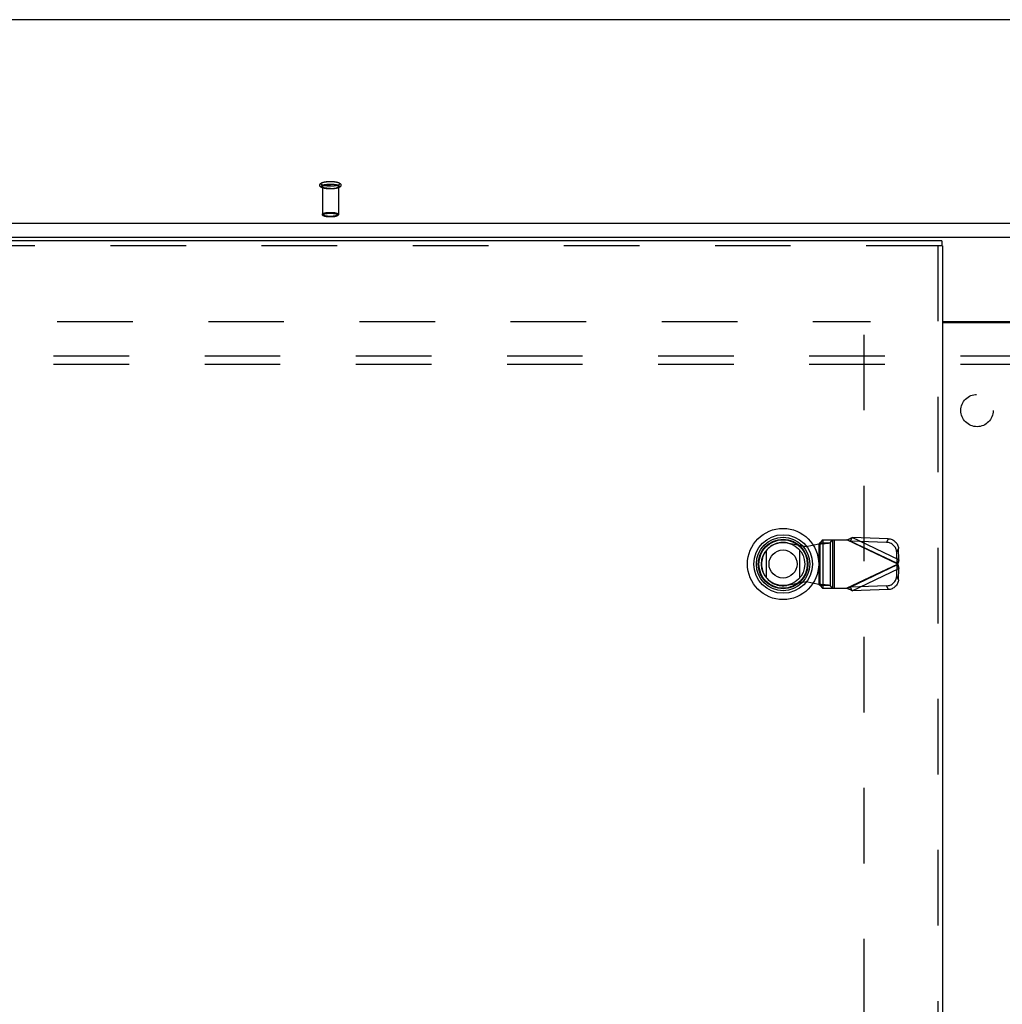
# Model space of a CAD drawing. Header units: inches. Extents: x 0 to 212, y 0 to 138.
# Tile 166 of 256: x 50 to 66, y 86 to 101. Entities that reach past the tile are written whole.
import ezdxf

# ---------------------------------------------------------------- set-up
doc = ezdxf.new("R2010")
doc.units = ezdxf.units.IN
doc.header["$LTSCALE"] = 11.6875
doc.header["$MEASUREMENT"] = 0
doc.linetypes.add('HIDDEN', pattern=[0.2, 0.1, -0.1])
doc.layers.get('0').update_dxf_attribs({"linetype": 'CONTINUOUS'})
for name, color, linetype in [('DEFAULT_2', 8, 'HIDDEN'), ('LEFTHAND_DOOR_ASSEMBLY', 7, 'CONTINUOUS'), ('SUBPANEL', 7, 'CONTINUOUS')]:
    doc.layers.add(name, color=color, linetype=linetype)

msp = doc.modelspace()

# ---------------------------------------------------------------- linework, layer by layer
at = {"color": 7, "linetype": 'Continuous'}
for p, q in [((93.038, 101.493), (37.229, 101.493)), ((36.868, 98.344), (93.399, 98.344)), ((36.884, 98.126), (93.384, 98.126)), ((64.602, 96.821), (65.665, 96.821))]:
    msp.add_line(p, q, dxfattribs=at)
at = {"color": 3, "linetype": 'Continuous'}
msp.add_line((64.602, 96.806), (65.665, 96.806), dxfattribs=at)
at = {"layer": 'DEFAULT_2', "color": 8, "linetype": 'HIDDEN'}
for p, q in [((55.01, 98.912), (55.01, 98.48)), ((55.258, 98.912), (55.258, 98.48)), ((36.884, 96.821), (63.488, 96.821)), ((63.384, 96.619), (63.384, 40.022))]:
    msp.add_line(p, q, dxfattribs=at)
for points in [[(55.134, 98.875), (55.122, 98.875), (55.11, 98.875), (55.099, 98.876), (55.087, 98.877), (55.076, 98.878), (55.065, 98.879), (55.055, 98.881), (55.045, 98.882), (55.035, 98.884), (55.025, 98.887), (55.017, 98.889), (55.008, 98.892), (55.002, 98.895), (54.995, 98.898), (54.99, 98.901), (54.986, 98.904), (54.982, 98.908), (54.978, 98.911), (54.976, 98.915), (54.973, 98.919), (54.972, 98.923), (54.971, 98.928), (54.97, 98.932), (54.97, 98.936), (54.971, 98.941), (54.973, 98.945), (54.975, 98.949), (54.978, 98.954), (54.981, 98.957), (54.985, 98.961), (54.99, 98.964), (54.995, 98.967), (55.001, 98.971), (55.008, 98.973), (55.016, 98.976), (55.025, 98.979), (55.035, 98.981), (55.045, 98.983), (55.055, 98.985), (55.065, 98.987), (55.076, 98.988), (55.087, 98.989), (55.099, 98.99), (55.11, 98.991), (55.122, 98.991), (55.134, 98.991)], [(55.134, 98.917), (55.123, 98.917), (55.113, 98.917), (55.102, 98.918), (55.092, 98.919), (55.082, 98.919), (55.072, 98.921), (55.063, 98.922), (55.054, 98.923), (55.045, 98.925), (55.037, 98.927), (55.03, 98.929), (55.023, 98.931), (55.016, 98.933), (55.011, 98.935), (55.006, 98.938), (55.002, 98.94), (54.998, 98.943), (54.995, 98.945), (54.993, 98.948), (54.992, 98.951), (54.992, 98.954), (54.992, 98.956), (54.993, 98.959), (54.995, 98.962), (54.998, 98.965), (55.002, 98.967), (55.006, 98.97), (55.011, 98.972), (55.016, 98.974), (55.023, 98.977), (55.03, 98.979), (55.037, 98.981), (55.045, 98.982), (55.054, 98.984), (55.063, 98.986), (55.072, 98.987), (55.082, 98.988), (55.092, 98.989), (55.102, 98.99), (55.113, 98.99), (55.123, 98.99), (55.134, 98.99)], [(55.134, 98.875), (55.123, 98.875), (55.113, 98.876), (55.102, 98.876), (55.092, 98.877), (55.082, 98.878), (55.072, 98.879), (55.063, 98.88), (55.054, 98.882), (55.045, 98.883), (55.037, 98.885), (55.03, 98.887), (55.023, 98.889), (55.016, 98.891), (55.011, 98.894), (55.006, 98.896), (55.002, 98.899), (54.998, 98.901), (54.995, 98.904), (54.993, 98.907), (54.992, 98.909), (54.992, 98.912), (54.992, 98.915), (54.993, 98.918), (54.995, 98.92), (54.998, 98.923), (55.002, 98.926), (55.006, 98.928), (55.011, 98.931), (55.016, 98.933), (55.023, 98.935), (55.03, 98.937), (55.037, 98.939), (55.045, 98.941), (55.054, 98.943), (55.063, 98.944), (55.072, 98.945), (55.082, 98.946), (55.092, 98.947), (55.102, 98.948), (55.113, 98.948), (55.123, 98.949), (55.134, 98.949)], [(55.01, 98.912), (55.01, 98.915), (55.011, 98.917), (55.013, 98.92), (55.016, 98.922), (55.019, 98.924), (55.023, 98.927), (55.028, 98.929), (55.033, 98.931), (55.039, 98.933), (55.046, 98.935), (55.053, 98.937), (55.061, 98.938), (55.069, 98.94), (55.077, 98.941), (55.086, 98.942), (55.095, 98.943), (55.105, 98.943), (55.114, 98.944), (55.124, 98.944), (55.134, 98.944)], [(55.134, 98.88), (55.124, 98.88), (55.114, 98.88), (55.105, 98.881), (55.095, 98.882), (55.086, 98.882), (55.077, 98.884), (55.069, 98.885), (55.061, 98.886), (55.053, 98.888), (55.046, 98.889), (55.039, 98.891), (55.033, 98.893), (55.028, 98.895), (55.023, 98.898), (55.019, 98.9), (55.016, 98.902), (55.013, 98.905), (55.011, 98.907), (55.01, 98.91), (55.01, 98.912)], [(55.134, 98.991), (55.145, 98.991), (55.157, 98.991), (55.169, 98.99), (55.18, 98.989), (55.191, 98.988), (55.202, 98.987), (55.212, 98.985), (55.223, 98.983), (55.232, 98.981), (55.242, 98.979), (55.251, 98.976), (55.259, 98.974), (55.266, 98.971), (55.272, 98.968), (55.277, 98.965), (55.282, 98.961), (55.286, 98.958), (55.289, 98.954), (55.292, 98.951), (55.294, 98.947), (55.296, 98.942), (55.297, 98.938), (55.297, 98.934), (55.297, 98.929), (55.296, 98.925), (55.295, 98.921), (55.293, 98.916), (55.29, 98.912), (55.286, 98.909), (55.282, 98.905), (55.278, 98.902), (55.272, 98.898), (55.266, 98.895), (55.259, 98.892), (55.251, 98.889), (55.242, 98.887), (55.233, 98.884), (55.223, 98.882), (55.213, 98.881), (55.202, 98.879), (55.191, 98.878), (55.18, 98.877), (55.169, 98.876), (55.157, 98.875), (55.145, 98.875), (55.134, 98.875)], [(55.134, 98.99), (55.144, 98.99), (55.155, 98.99), (55.165, 98.99), (55.175, 98.989), (55.185, 98.988), (55.195, 98.987), (55.204, 98.986), (55.214, 98.984), (55.222, 98.982), (55.23, 98.981), (55.238, 98.979), (55.245, 98.977), (55.251, 98.974), (55.257, 98.972), (55.262, 98.97), (55.266, 98.967), (55.269, 98.965), (55.272, 98.962), (55.274, 98.959), (55.275, 98.956), (55.276, 98.954), (55.275, 98.951), (55.274, 98.948), (55.272, 98.945), (55.269, 98.943), (55.266, 98.94), (55.262, 98.938), (55.257, 98.935), (55.251, 98.933), (55.245, 98.931), (55.238, 98.929), (55.23, 98.927), (55.222, 98.925), (55.214, 98.923), (55.204, 98.922), (55.195, 98.921), (55.185, 98.919), (55.175, 98.919), (55.165, 98.918), (55.155, 98.917), (55.144, 98.917), (55.134, 98.917)], [(55.134, 98.949), (55.144, 98.949), (55.155, 98.948), (55.165, 98.948), (55.175, 98.947), (55.185, 98.946), (55.195, 98.945), (55.204, 98.944), (55.214, 98.943), (55.222, 98.941), (55.23, 98.939), (55.238, 98.937), (55.245, 98.935), (55.251, 98.933), (55.257, 98.931), (55.262, 98.928), (55.266, 98.926), (55.269, 98.923), (55.272, 98.92), (55.274, 98.918), (55.275, 98.915), (55.276, 98.912), (55.275, 98.909), (55.274, 98.907), (55.272, 98.904), (55.269, 98.901), (55.266, 98.899), (55.262, 98.896), (55.257, 98.894), (55.251, 98.891), (55.245, 98.889), (55.238, 98.887), (55.23, 98.885), (55.222, 98.883), (55.214, 98.882), (55.204, 98.88), (55.195, 98.879), (55.185, 98.878), (55.175, 98.877), (55.165, 98.876), (55.155, 98.876), (55.144, 98.875), (55.134, 98.875)], [(55.258, 98.912), (55.257, 98.915), (55.256, 98.917), (55.254, 98.92), (55.252, 98.922), (55.248, 98.924), (55.244, 98.927), (55.239, 98.929), (55.234, 98.931), (55.228, 98.933), (55.221, 98.935), (55.214, 98.937), (55.207, 98.938), (55.198, 98.94), (55.19, 98.941), (55.181, 98.942), (55.172, 98.943), (55.163, 98.943), (55.153, 98.944), (55.143, 98.944), (55.134, 98.944)], [(55.134, 98.88), (55.143, 98.88), (55.153, 98.88), (55.163, 98.881), (55.172, 98.882), (55.181, 98.882), (55.19, 98.884), (55.198, 98.885), (55.207, 98.886), (55.214, 98.888), (55.221, 98.889), (55.228, 98.891), (55.234, 98.893), (55.239, 98.895), (55.244, 98.898), (55.248, 98.9), (55.252, 98.902), (55.254, 98.905), (55.256, 98.907), (55.257, 98.91), (55.258, 98.912)], [(55.01, 98.48), (55.01, 98.483), (55.011, 98.485), (55.013, 98.488), (55.016, 98.49), (55.019, 98.493), (55.024, 98.495), (55.028, 98.497), (55.034, 98.499), (55.04, 98.501), (55.047, 98.503), (55.054, 98.505), (55.062, 98.507), (55.07, 98.508), (55.079, 98.509), (55.088, 98.51), (55.097, 98.511), (55.106, 98.512), (55.116, 98.512), (55.125, 98.512), (55.134, 98.512)], [(55.134, 98.448), (55.125, 98.448), (55.116, 98.449), (55.106, 98.449), (55.097, 98.45), (55.088, 98.451), (55.079, 98.452), (55.07, 98.453), (55.062, 98.454), (55.054, 98.456), (55.047, 98.457), (55.04, 98.459), (55.034, 98.461), (55.028, 98.463), (55.024, 98.466), (55.019, 98.468), (55.016, 98.47), (55.013, 98.473), (55.011, 98.475), (55.01, 98.478), (55.01, 98.48)], [(55.134, 98.441), (55.125, 98.441), (55.116, 98.441), (55.107, 98.442), (55.098, 98.442), (55.089, 98.443), (55.081, 98.444), (55.073, 98.445), (55.065, 98.447), (55.057, 98.448), (55.05, 98.45), (55.044, 98.452), (55.037, 98.454), (55.032, 98.456), (55.027, 98.459), (55.023, 98.461), (55.019, 98.463), (55.016, 98.466), (55.014, 98.469), (55.012, 98.471), (55.011, 98.474), (55.01, 98.477), (55.01, 98.48)], [(55.134, 98.441), (55.125, 98.441), (55.117, 98.442), (55.109, 98.442), (55.1, 98.443), (55.092, 98.443), (55.083, 98.444), (55.075, 98.445), (55.068, 98.447), (55.061, 98.448), (55.054, 98.45), (55.048, 98.451), (55.042, 98.453), (55.037, 98.455), (55.032, 98.457), (55.029, 98.459), (55.025, 98.461), (55.023, 98.464), (55.021, 98.466), (55.02, 98.468), (55.02, 98.471), (55.02, 98.473), (55.021, 98.475), (55.023, 98.478), (55.025, 98.48), (55.029, 98.482), (55.032, 98.484), (55.037, 98.486), (55.042, 98.488), (55.048, 98.49), (55.054, 98.492), (55.061, 98.493), (55.068, 98.495), (55.075, 98.496), (55.083, 98.497), (55.092, 98.498), (55.1, 98.499), (55.109, 98.5), (55.117, 98.5), (55.125, 98.5), (55.134, 98.5)], [(55.134, 98.512), (55.143, 98.512), (55.152, 98.512), (55.161, 98.512), (55.17, 98.511), (55.179, 98.51), (55.188, 98.509), (55.197, 98.508), (55.205, 98.507), (55.213, 98.505), (55.22, 98.503), (55.227, 98.501), (55.233, 98.499), (55.239, 98.497), (55.244, 98.495), (55.248, 98.493), (55.251, 98.49), (55.254, 98.488), (55.256, 98.485), (55.257, 98.483), (55.258, 98.48)], [(55.134, 98.5), (55.142, 98.5), (55.15, 98.5), (55.159, 98.5), (55.167, 98.499), (55.176, 98.498), (55.184, 98.497), (55.192, 98.496), (55.2, 98.495), (55.207, 98.493), (55.213, 98.492), (55.22, 98.49), (55.225, 98.488), (55.23, 98.486), (55.235, 98.484), (55.239, 98.482), (55.242, 98.48), (55.244, 98.478), (55.246, 98.475), (55.247, 98.473), (55.248, 98.471), (55.247, 98.468), (55.246, 98.466), (55.244, 98.464), (55.242, 98.461), (55.239, 98.459), (55.235, 98.457), (55.23, 98.455), (55.225, 98.453), (55.22, 98.451), (55.214, 98.45), (55.207, 98.448), (55.2, 98.447), (55.192, 98.445), (55.184, 98.444), (55.176, 98.443), (55.167, 98.443), (55.159, 98.442), (55.15, 98.442), (55.142, 98.441), (55.134, 98.441)], [(55.258, 98.48), (55.257, 98.477), (55.257, 98.474), (55.255, 98.471), (55.253, 98.469), (55.251, 98.466), (55.248, 98.463), (55.245, 98.461), (55.24, 98.458), (55.236, 98.456), (55.23, 98.454), (55.224, 98.452), (55.217, 98.45), (55.21, 98.448), (55.202, 98.447), (55.195, 98.445), (55.186, 98.444), (55.178, 98.443), (55.169, 98.442), (55.161, 98.442), (55.152, 98.441), (55.143, 98.441), (55.134, 98.441)], [(55.258, 98.48), (55.257, 98.478), (55.256, 98.475), (55.254, 98.473), (55.251, 98.47), (55.248, 98.468), (55.244, 98.466), (55.239, 98.463), (55.233, 98.461), (55.227, 98.459), (55.221, 98.457), (55.213, 98.456), (55.205, 98.454), (55.197, 98.453), (55.188, 98.452), (55.179, 98.451), (55.17, 98.45), (55.161, 98.449), (55.152, 98.449), (55.143, 98.448), (55.134, 98.448)]]:
    msp.add_lwpolyline(points, dxfattribs=at)
at = {"layer": 'LEFTHAND_DOOR_ASSEMBLY', "color": 3, "linetype": 'Continuous'}
for p, q in [((64.589, 98.071), (35.802, 98.071)), ((64.602, 97.996), (64.602, 38.646))]:
    msp.add_line(p, q, dxfattribs=at)
at = {"layer": 'LEFTHAND_DOOR_ASSEMBLY', "color": 8, "linetype": 'HIDDEN'}
for p, q in [((64.589, 97.996), (35.802, 97.996)), ((64.527, 97.996), (64.527, 38.646)), ((62.196, 93.398), (62.49, 93.344)), ((62.745, 93.443), (62.706, 93.401)), ((62.706, 92.737), (62.706, 93.401)), ((62.706, 93.401), (62.861, 93.401)), ((62.745, 93.443), (63.12, 93.443)), ((62.749, 93.443), (62.749, 92.695)), ((62.861, 93.401), (62.9, 93.443)), ((62.861, 93.401), (62.861, 92.737)), ((62.904, 92.695), (62.904, 93.443)), ((62.923, 93.443), (62.923, 92.695)), ((63.907, 93.069), (63.12, 93.443)), ((63.178, 93.424), (63.205, 93.481)), ((63.178, 93.424), (63.898, 93.082)), ((63.732, 93.406), (63.178, 93.424)), ((63.925, 93.138), (63.205, 93.481)), ((63.759, 93.463), (63.205, 93.481)), ((63.759, 93.463), (63.732, 93.406)), ((62.49, 93.344), (62.687, 93.382)), ((62.687, 93.382), (62.722, 93.385)), ((62.687, 93.382), (62.687, 92.755)), ((63.892, 93.254), (63.919, 93.311)), ((63.898, 93.082), (63.892, 93.254)), ((63.925, 93.138), (63.919, 93.311)), ((63.925, 93.138), (63.898, 93.082)), ((63.907, 93.069), (63.12, 92.695)), ((63.898, 93.056), (63.178, 92.714)), ((63.205, 92.657), (63.925, 92.999)), ((63.892, 92.884), (63.898, 93.056)), ((63.898, 93.056), (63.925, 92.999)), ((63.919, 92.827), (63.925, 92.999)), ((62.49, 92.793), (62.196, 92.74)), ((62.687, 92.755), (62.49, 92.793)), ((63.919, 92.827), (63.892, 92.884)), ((62.706, 92.737), (62.745, 92.695)), ((62.861, 92.737), (62.706, 92.737)), ((62.745, 92.695), (63.12, 92.695)), ((62.9, 92.695), (62.861, 92.737)), ((63.12, 92.695), (63.139, 92.701)), ((63.139, 92.701), (63.158, 92.707)), ((63.732, 92.732), (63.178, 92.714)), ((63.205, 92.657), (63.178, 92.714)), ((63.759, 92.675), (63.205, 92.657)), ((63.732, 92.732), (63.759, 92.675))]:
    msp.add_line(p, q, dxfattribs=at)
at = {"layer": 'LEFTHAND_DOOR_ASSEMBLY', "color": 7, "linetype": 'Continuous'}
for p, q in [((64.589, 98.071), (64.589, 97.996)), ((64.602, 97.996), (64.589, 97.996)), ((61.878, 92.855), (61.878, 93.286)), ((62.39, 93.286), (62.39, 92.855))]:
    msp.add_line(p, q, dxfattribs=at)
at = {"layer": 'LEFTHAND_DOOR_ASSEMBLY', "color": 8, "linetype": 'HIDDEN'}
for points in [[(62.706, 93.401), (62.705, 93.399), (62.704, 93.396), (62.702, 93.394), (62.699, 93.392), (62.697, 93.389), (62.694, 93.387), (62.69, 93.385), (62.687, 93.382)], [(62.722, 93.385), (62.739, 93.386), (62.755, 93.388), (62.771, 93.389), (62.786, 93.39), (62.8, 93.392), (62.813, 93.393), (62.825, 93.394), (62.835, 93.396), (62.844, 93.397), (62.851, 93.398), (62.857, 93.4), (62.861, 93.401)], [(63.12, 93.443), (63.134, 93.449), (63.148, 93.456), (63.163, 93.463), (63.177, 93.469), (63.191, 93.475), (63.205, 93.481)], [(63.178, 93.424), (63.168, 93.427), (63.158, 93.43), (63.149, 93.434), (63.12, 93.443)], [(63.892, 93.254), (63.891, 93.269), (63.888, 93.283), (63.884, 93.297), (63.879, 93.311), (63.872, 93.324), (63.863, 93.337), (63.854, 93.348), (63.843, 93.359), (63.832, 93.369), (63.819, 93.378), (63.806, 93.386), (63.792, 93.393), (63.778, 93.398), (63.763, 93.402), (63.748, 93.405), (63.732, 93.406)], [(63.759, 93.463), (63.775, 93.461), (63.79, 93.459), (63.805, 93.455), (63.819, 93.45), (63.833, 93.443), (63.846, 93.435), (63.859, 93.426), (63.87, 93.416), (63.881, 93.405), (63.89, 93.393), (63.899, 93.381), (63.906, 93.367), (63.911, 93.354), (63.915, 93.34), (63.918, 93.325), (63.919, 93.311)], [(63.917, 93.104), (63.91, 93.081), (63.907, 93.069)], [(63.925, 93.138), (63.923, 93.127), (63.92, 93.116), (63.917, 93.104)], [(63.903, 93.075), (63.901, 93.078), (63.9, 93.08), (63.898, 93.082)], [(63.898, 93.056), (63.9, 93.058), (63.901, 93.06), (63.903, 93.062), (63.904, 93.064), (63.907, 93.069)], [(63.907, 93.069), (63.906, 93.071), (63.903, 93.075)], [(63.907, 93.069), (63.914, 93.045), (63.917, 93.033), (63.92, 93.022), (63.923, 93.01), (63.925, 92.999)], [(63.732, 92.732), (63.748, 92.733), (63.763, 92.736), (63.778, 92.74), (63.792, 92.745), (63.806, 92.751), (63.819, 92.759), (63.832, 92.768), (63.843, 92.778), (63.854, 92.789), (63.863, 92.801), (63.872, 92.814), (63.879, 92.827), (63.884, 92.841), (63.888, 92.855), (63.891, 92.869), (63.892, 92.884)], [(63.919, 92.827), (63.918, 92.812), (63.915, 92.798), (63.911, 92.784), (63.906, 92.77), (63.899, 92.757), (63.89, 92.744), (63.881, 92.733), (63.87, 92.722), (63.859, 92.712), (63.846, 92.703), (63.833, 92.695), (63.819, 92.688), (63.805, 92.683), (63.79, 92.679), (63.775, 92.676), (63.759, 92.675)], [(62.706, 92.737), (62.705, 92.739), (62.704, 92.741), (62.702, 92.744), (62.699, 92.746), (62.697, 92.748), (62.694, 92.751), (62.69, 92.753), (62.687, 92.755)], [(62.861, 92.737), (62.857, 92.738), (62.851, 92.739), (62.844, 92.741), (62.835, 92.742), (62.825, 92.743), (62.813, 92.745), (62.8, 92.746), (62.786, 92.747), (62.771, 92.749), (62.755, 92.75), (62.739, 92.751), (62.722, 92.753), (62.687, 92.755)], [(63.205, 92.657), (63.191, 92.663), (63.177, 92.669), (63.163, 92.675), (63.148, 92.682), (63.134, 92.688), (63.12, 92.695)], [(63.158, 92.707), (63.168, 92.71), (63.178, 92.714)]]:
    msp.add_lwpolyline(points, dxfattribs=at)
at = {"layer": 'LEFTHAND_DOOR_ASSEMBLY', "color": 7, "linetype": 'Continuous'}
for radius in [0.551, 0.453, 0.413, 0.384, 0.374, 0.335, 0.217]:
    msp.add_circle((62.134, 93.071), radius, dxfattribs=at)
at = {"layer": 'LEFTHAND_DOOR_ASSEMBLY', "color": 8, "linetype": 'HIDDEN'}
msp.add_arc((62.136, 93.069), 0.335, 79.673, 280.327, dxfattribs=at)
at = {"layer": 'SUBPANEL', "color": 8, "linetype": 'HIDDEN'}
for p, q in [((39.165, 96.29), (91.102, 96.29)), ((39.165, 96.165), (91.102, 96.165))]:
    msp.add_line(p, q, dxfattribs=at)
msp.add_circle((65.134, 95.446), 0.25, dxfattribs=at)

doc.saveas('drawing.dxf')
